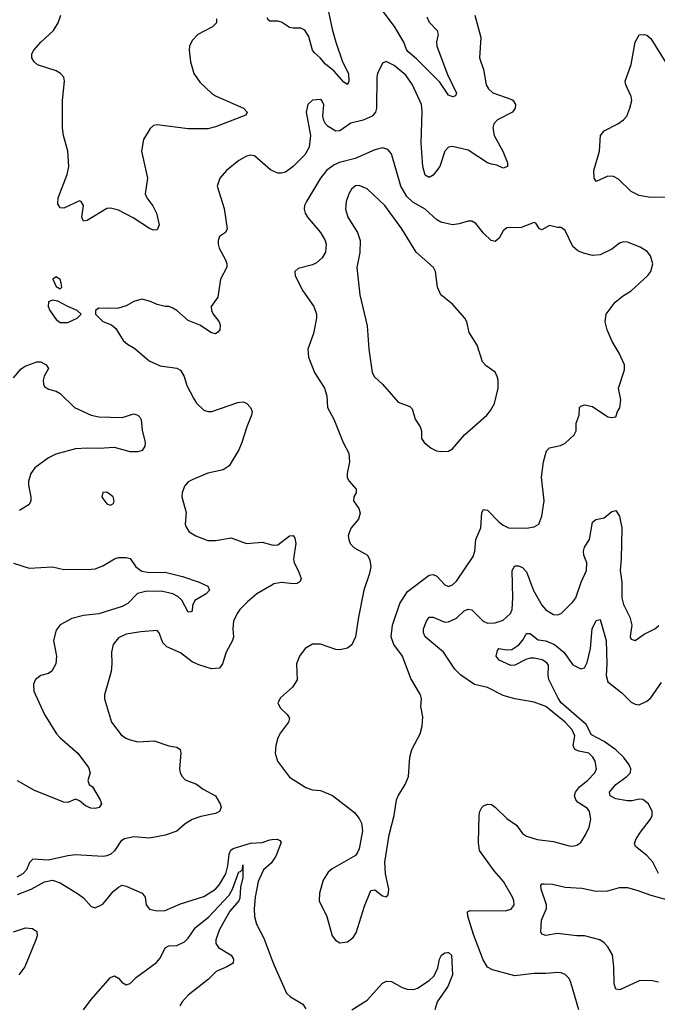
# Model space of a CAD drawing. Header units: inches. Extents: x 1954678 to 2060271, y 904822 to 1016299.
# Tile 22 of 256: x 1958702 to 1961984, y 932498 to 937566. Entities that reach past the tile are written whole.
import ezdxf

# ---------------------------------------------------------------- set-up
doc = ezdxf.new("R2010")
doc.units = ezdxf.units.IN
doc.header["$MEASUREMENT"] = 0
doc.layers.add('B9953', color=7, linetype='Continuous')
doc.layers.add('B9963', color=7, linetype='Continuous')

msp = doc.modelspace()

# ---------------------------------------------------------------- linework, layer by layer
at = {"layer": 'B9953', "color": 5}
for points, elevation in [([(1959714.9, 937570), (1959715.8, 937550), (1959694, 937530), (1959619.5, 937490), (1959590, 937459.5), (1959576.5, 937430), (1959574.3, 937410), (1959580.8, 937350), (1959597.8, 937290), (1959630, 937245.3), (1959688.7, 937188.7), (1959710, 937174.3), (1959853.4, 937110), (1959873, 937090), (1959866, 937074), (1959710, 937013.8), (1959670, 937005), (1959570, 937005), (1959410, 937025.6), (1959390, 937022), (1959374.4, 937005.6), (1959338.7, 936950), (1959328.2, 936890), (1959359.5, 936750), (1959348.5, 936670), (1959355.8, 936650), (1959387.8, 936607.8), (1959406.7, 936570), (1959419.5, 936510), (1959410, 936483.7), (1959390, 936482.4), (1959370, 936491.5), (1959285.8, 936545.8), (1959210, 936585.3), (1959170, 936596.5), (1959150, 936593.5), (1959050, 936533.3), (1959030, 936529.4), (1959021.3, 936550), (1959029.6, 936610), (1959019, 936630), (1959010, 936633), (1958930, 936596.2), (1958910, 936597.2), (1958898.9, 936618.9), (1958900.5, 936650), (1958946.3, 936770), (1958955.4, 936810), (1958950, 936889), (1958927, 936970), (1958921.5, 937010), (1958923.1, 937150), (1958932.6, 937250), (1958929.6, 937270), (1958912, 937290), (1958890, 937303), (1958793.3, 937333.3), (1958775.6, 937350), (1958764.7, 937370), (1958764, 937390), (1958774.7, 937410), (1958810, 937450.3), (1958876.4, 937510), (1958900.4, 937550), (1958913.8, 937590)], 620), ([(1960000, 937558.5), (1959990, 937558.3), (1959983.3, 937563.3), (1959975.4, 937575.4)], 620), ([(1960000, 936789.8), (1959993.1, 936793.1), (1959910, 936864.7), (1959890, 936868), (1959870, 936864.2), (1959830, 936840.5), (1959766, 936790), (1959733, 936750), (1959719.3, 936710), (1959754.4, 936594.4), (1959770.4, 936490), (1959760.7, 936470), (1959730.5, 936449.5), (1959723, 936430), (1959723.1, 936410), (1959728.7, 936390), (1959761.1, 936330), (1959768.5, 936310), (1959768.4, 936291.6), (1959734.9, 936230), (1959721.6, 936138.4), (1959688.2, 936090), (1959688.7, 936070), (1959697.1, 936050), (1959728, 936010), (1959734, 935994), (1959732.7, 935970), (1959722.4, 935957.6), (1959710, 935949.6), (1959690, 935953.6), (1959630, 935993), (1959570, 936016.9), (1959510, 936069.4), (1959490, 936080.9), (1959470, 936089.3), (1959450, 936089.3), (1959410, 936100.9), (1959370, 936117.6), (1959330, 936127.6), (1959290, 936115.6), (1959250, 936093.3), (1959210, 936082), (1959159, 936079), (1959110, 936082), (1959092, 936070), (1959092, 936050), (1959130, 936012), (1959174.8, 935994.8), (1959196.3, 935976.3), (1959235.2, 935915.2), (1959256.3, 935896.3), (1959294.2, 935874.2), (1959367.7, 935810), (1959424.2, 935784.2), (1959510, 935772.7), (1959530, 935762), (1959548.2, 935730), (1959562.5, 935682.5), (1959597.2, 935617.2), (1959612.9, 935592.9), (1959650, 935555.5), (1959670, 935548.5), (1959691.3, 935548.7), (1959824.6, 935595.4), (1959850, 935598.7), (1959870, 935592.4), (1959890.5, 935570), (1959898, 935550), (1959895.5, 935530), (1959870.4, 935470), (1959845.3, 935390), (1959830, 935352.7), (1959780.5, 935270), (1959750, 935249.6), (1959670, 935231.6), (1959590, 935198), (1959570, 935186.6), (1959550, 935165.2), (1959537.6, 935130), (1959537, 935110), (1959558.4, 935030), (1959553, 934970), (1959556.7, 934956.7), (1959574.8, 934930), (1959609.1, 934909.1), (1959670, 934885.7), (1959710, 934885.7), (1959790, 934899.5), (1959870, 934870.4), (1959950, 934877), (1960000, 934863.6)], 640), ([(1958670, 935722.2), (1958710, 935768.5), (1958730, 935782.5), (1958790, 935804.5), (1958810, 935804.9), (1958838, 935790), (1958850.3, 935770), (1958828.3, 935731.7), (1958822.3, 935710), (1958823.9, 935690), (1958830, 935678.4), (1958850, 935664.9), (1958890, 935653.1), (1958910, 935641.1), (1958984.4, 935570), (1959070, 935530.2), (1959110, 935521.2), (1959230, 935518.4), (1959290, 935536.5), (1959310, 935531.2), (1959319.8, 935519.8), (1959326.7, 935506.7), (1959332.4, 935452.4), (1959347, 935390), (1959346, 935370), (1959331.7, 935348.3), (1959310, 935341.3), (1959270, 935342.4), (1959190, 935364.2), (1959110, 935358), (1959050, 935361.3), (1958990, 935357.2), (1958888.4, 935330), (1958850.4, 935310), (1958780.2, 935259.8), (1958758.7, 935230), (1958747, 935190), (1958747, 935170), (1958759.3, 935110), (1958759.3, 935090), (1958750.6, 935070), (1958700.6, 935039.4)], 620), ([(1958670, 934769.1), (1958750, 934743.6), (1958870, 934750.2), (1958930, 934735.9), (1959070, 934736.8), (1959090, 934739.2), (1959130, 934754.4), (1959190, 934791.3), (1959210, 934797.2), (1959250, 934797.8), (1959270, 934791.8), (1959300.3, 934750), (1959330, 934727.6), (1959370, 934720.1), (1959450, 934722.4), (1959539.3, 934699.3), (1959626, 934670), (1959670.5, 934650), (1959679.3, 934630), (1959662.4, 934610), (1959602.9, 934577.1), (1959591.1, 934550), (1959590, 934522), (1959582.8, 934517.2), (1959570, 934516.9), (1959537.4, 934577.4), (1959516.2, 934596.3), (1959490.3, 934610.3), (1959430, 934624), (1959350, 934623.5), (1959307.9, 934612.1), (1959258.3, 934561.7), (1959230, 934545.5), (1959110, 934508.3), (1959030, 934499.2), (1958970, 934483.9), (1958910, 934450.6), (1958890, 934424.2), (1958876.5, 934370), (1958891.8, 934290), (1958888.1, 934250), (1958867.1, 934212.9), (1958850, 934201.3), (1958810, 934189.6), (1958783.8, 934170), (1958773.7, 934146.3), (1958774.9, 934110), (1958830.3, 933990), (1958891.8, 933890), (1958910, 933868.7), (1959001.3, 933790), (1959056.2, 933716.2), (1959063.9, 933690), (1959053.1, 933650), (1959060.4, 933630), (1959076.5, 933616.5), (1959116.4, 933550), (1959122.4, 933530), (1959110.5, 933510), (1959090, 933505.3), (1959067.7, 933507.7), (1959040, 933520), (1959010, 933545.6), (1958990, 933553.7), (1958950, 933536.8), (1958930, 933538.5), (1958777.4, 933597.5), (1958690, 933648.4)], 620), ([(1960000, 934655.5), (1959922.8, 934610), (1959874.2, 934570), (1959835.2, 934530), (1959820.7, 934510), (1959803.2, 934470), (1959798.3, 934430), (1959801.7, 934390), (1959797, 934370), (1959764, 934310), (1959746.5, 934250), (1959730, 934227.2), (1959690, 934224.4), (1959624.9, 934244.9), (1959590, 934261.3), (1959530, 934306.6), (1959458.6, 934338.6), (1959439.1, 934359.1), (1959419.7, 934410), (1959410, 934421.6), (1959325.3, 934414.7), (1959250, 934402.6), (1959210, 934384.5), (1959183.1, 934350), (1959174.9, 934310), (1959176.9, 934250), (1959172.9, 934210), (1959138.7, 934090), (1959138, 934070), (1959174, 933950), (1959225.1, 933885.1), (1959247.9, 933867.9), (1959270, 933858.4), (1959310, 933848.5), (1959393.5, 933853.5), (1959470, 933828.5), (1959510, 933821.6), (1959527.3, 933810), (1959532.2, 933790), (1959524.9, 933710), (1959528.5, 933688.5), (1959538, 933670), (1959553.7, 933653.7), (1959611.6, 933631.6), (1959645.7, 933605.7), (1959710, 933570.4), (1959734.4, 933530), (1959738.4, 933510), (1959730.6, 933490), (1959710, 933480.5), (1959635.1, 933464.9), (1959590, 933448.3), (1959553.3, 933426.7), (1959510, 933389.7), (1959451.4, 933368.6), (1959370, 933353.3), (1959290, 933359.8), (1959240.7, 933350), (1959223, 933337), (1959190, 933287), (1959170.3, 933269.7), (1959150, 933262.4), (1959130, 933258), (1958990, 933267.2), (1958950, 933262.6), (1958850, 933239.5), (1958770, 933245.2), (1958752.8, 933227.2), (1958736.3, 933190), (1958717.3, 933170), (1958687.2, 933152.8)], 640), ([(1958690, 933063.1), (1958761.2, 933090), (1958830, 933128.2), (1958870, 933137.1), (1958910, 933123.8), (1959004.4, 933064.4), (1959030, 933044.9), (1959070, 933000.7), (1959090, 932994), (1959130, 933014), (1959182.3, 933077.7), (1959210, 933100.7), (1959230, 933110.6), (1959250, 933106.4), (1959332.7, 933070), (1959347.4, 933050), (1959353.8, 933010), (1959370, 932987.6), (1959410, 932979.1), (1959450, 932980.7), (1959530, 933015.4), (1959650, 933053.2), (1959710, 933091.1), (1959730, 933113.8), (1959762.8, 933170), (1959773.7, 933210), (1959779.4, 933270), (1959789.5, 933290.5), (1959800.4, 933299.6), (1959890, 933326.4), (1959950, 933331.4), (1959990, 933345.1), (1960000, 933345.7)], 640), ([(1960000, 933229), (1959996.4, 933223.6), (1959957.3, 933190), (1959929.5, 933130.5), (1959913.7, 933050), (1959908.5, 932988.5), (1959910.2, 932950), (1959921.3, 932910), (1959957.9, 932837.9), (1960000, 932728.9)], 640), ([(1959029.7, 932470), (1959070, 932523.1), (1959170, 932635.5), (1959190, 932643.8), (1959210, 932632.7), (1959230.2, 932610.2), (1959250, 932597.3), (1959270, 932604.5), (1959302.6, 932637.4), (1959406.8, 932713.2), (1959424.5, 932735.5), (1959451.3, 932788.7), (1959470, 932798), (1959510, 932799.6), (1959550, 932819.5), (1959570, 932838.4), (1959606.8, 932893.2), (1959674.2, 932945.8), (1959780.1, 933059.9), (1959797.9, 933090), (1959830, 933180.3), (1959838.5, 933181.5), (1959848.2, 933191.8), (1959850, 933214.9), (1959850.4, 933150.4), (1959838.8, 933101.3), (1959835.5, 933044.5), (1959830, 933030), (1959783.3, 932976.7), (1959730, 932883.5), (1959712.2, 932830), (1959712, 932810), (1959724.7, 932790), (1959790.3, 932750), (1959802.3, 932730), (1959801.1, 932710), (1959768.5, 932690), (1959712.8, 932667.2), (1959673.3, 932626.7), (1959570, 932544.2), (1959537.8, 932510), (1959525.5, 932490)], 620), ([(1958670, 932871), (1958731.3, 932891.3), (1958767.6, 932887.6), (1958790, 932873), (1958791.6, 932850), (1958784.9, 932830), (1958728, 932690), (1958697.8, 932650)], 620)]:
    msp.add_lwpolyline(points, dxfattribs=dict(at, elevation=elevation))
at = {"layer": 'B9953', "color": 5, "elevation": 640}
for points in [[(1958890, 936242), (1958872, 936230), (1958890, 936192), (1958910, 936181), (1958919, 936190), (1958916, 936210), (1958910, 936228)], [(1958870, 936122.7), (1958850, 936114), (1958848, 936090), (1958856.3, 936070), (1958890, 936022.8), (1958910, 936007.7), (1958950, 936008.2), (1958998, 936030), (1959018, 936050), (1958998, 936070), (1958950, 936089.3), (1958898, 936118)], [(1959150, 935134.5), (1959130, 935132.7), (1959124.9, 935110), (1959130, 935101), (1959150, 935074.8), (1959170, 935067.3), (1959184, 935076), (1959189, 935090), (1959182.7, 935110)]]:
    msp.add_lwpolyline(points, close=True, dxfattribs=at)
at = {"layer": 'B9963', "color": 5}
for points, elevation in [([(1960286.2, 937630), (1960310, 937518), (1960330, 937450.4), (1960363.7, 937350), (1960394.3, 937290), (1960395.5, 937250), (1960390, 937232.7), (1960370, 937244), (1960320.7, 937300.7), (1960276.6, 937336.6), (1960249, 937370), (1960217.7, 937397.7), (1960208.6, 937410), (1960190, 937480.4), (1960170, 937513), (1960150, 937522.9), (1960110, 937522), (1960090, 937526.1), (1960050, 937552.9), (1960030, 937559.3), (1960000, 937558.5)], 620), ([(1960798.3, 937581.7), (1960810, 937554), (1960851.3, 937510), (1960856.5, 937490), (1960847.1, 937452.9), (1960849.6, 937430), (1960904.1, 937284.1), (1960950, 937188), (1960945.2, 937174.8), (1960931.7, 937168.3), (1960910, 937178), (1960864.6, 937244.6), (1960745.3, 937365.3), (1960700.9, 937400.9), (1960692.5, 937412.5), (1960680.1, 937450), (1960630.5, 937530.5), (1960542, 937650)], 620), ([(1961044.9, 937590), (1961075.1, 937475.1), (1961068.8, 937370), (1961090.2, 937310), (1961103.9, 937230), (1961115.3, 937210), (1961138, 937190), (1961235.1, 937155.1), (1961243, 937150), (1961254, 937130), (1961252, 937110), (1961238.4, 937090), (1961161.3, 937050), (1961143.5, 937030), (1961137.1, 937010), (1961143.7, 936970), (1961188.5, 936890), (1961213.2, 936830), (1961212.8, 936810), (1961190, 936801.7), (1961157.6, 936817.6), (1961130, 936822), (1961110, 936829.7), (1961010, 936894.8), (1960930, 936913), (1960910, 936909.6), (1960890.2, 936889.8), (1960864.6, 936810), (1960830, 936765.1), (1960810, 936753.6), (1960790, 936765.1), (1960777.1, 936810), (1960768.7, 936930), (1960773.2, 937093.2), (1960769.8, 937130), (1960723.2, 937230), (1960690, 937280.8), (1960630, 937330.7), (1960588.4, 937351.6), (1960570, 937342.7), (1960544, 937290), (1960539.6, 937270), (1960539.3, 937110), (1960533.4, 937090), (1960516.9, 937070), (1960470, 937049.1), (1960407, 937033), (1960350, 936994), (1960330, 936991.6), (1960290, 937015.6), (1960275.6, 937030), (1960266.9, 937046.9), (1960262.4, 937070), (1960267.3, 937127.3), (1960258, 937150), (1960250, 937156.2), (1960208.9, 937151.1), (1960185.5, 937130), (1960177, 937090), (1960198.9, 936970), (1960192.9, 936910), (1960169, 936870), (1960108.9, 936810), (1960070, 936782), (1960050, 936775.3), (1960030, 936775.6), (1960000, 936789.8)], 640), ([(1962030, 936651.8), (1961948.3, 936651.7), (1961890, 936660.5), (1961850, 936681.6), (1961784.9, 936744.9), (1961759.5, 936759.5), (1961730, 936760.4), (1961670, 936734), (1961659.3, 936750), (1961657.7, 936790), (1961687.1, 936890), (1961691.9, 936970), (1961710, 936994.7), (1961780.5, 937030), (1961809.7, 937050), (1961826.9, 937070), (1961842.2, 937110), (1961852.6, 937150), (1961849.7, 937170), (1961822.7, 937230), (1961819.2, 937250), (1961850, 937334.8), (1961870, 937451), (1961890, 937487.7), (1961918, 937490), (1961930, 937486.4), (1961950.3, 937470), (1962026.9, 937346.9)], 640), ([(1961580.3, 932470), (1961538.7, 932610), (1961529.7, 932629.7), (1961510, 932651.6), (1961490, 932659.6), (1961470, 932661.3), (1961410, 932655.8), (1961350, 932656.4), (1961250, 932643.9), (1961135.4, 932675.4), (1961110, 932689.7), (1961087.3, 932727.3), (1961037.4, 932857.4), (1961008.5, 932951.5), (1961006.8, 932973.2), (1961020.3, 932979.7), (1961201.1, 932978.9), (1961232.5, 932987.5), (1961247.3, 933010), (1961246, 933030), (1961238, 933050), (1961191.7, 933130), (1961144.9, 933184.9), (1961069.2, 933290), (1961063.6, 933330), (1961067.2, 933470), (1961070, 933491), (1961080.9, 933510), (1961090, 933519.1), (1961110, 933527.7), (1961130, 933525.5), (1961150, 933512.4), (1961210, 933454), (1961259.1, 933419.1), (1961290, 933377.3), (1961310, 933362.4), (1961365.5, 933345.5), (1961450, 933336.5), (1961530, 933313.1), (1961550, 933312), (1961570, 933317.6), (1961589.7, 933330.3), (1961614.7, 933370), (1961634, 933410), (1961642.2, 933450), (1961635.3, 933490), (1961624.8, 933504.8), (1961576.3, 933536.3), (1961564.5, 933550), (1961558.6, 933570), (1961562.3, 933590), (1961582.9, 933617.1), (1961625.6, 933650), (1961662.7, 933690), (1961670.8, 933710), (1961664.8, 933750), (1961652.5, 933770), (1961630.9, 933790), (1961580.4, 933800.4), (1961559.8, 933810), (1961551.6, 933830), (1961559.2, 933879.2), (1961546.1, 933910), (1961510.4, 933950), (1961410, 934031.4), (1961350, 934053.4), (1961250, 934070.4), (1961190, 934087.1), (1961110, 934127.7), (1961043.4, 934143.4), (1960972.2, 934192.2), (1960942.4, 934222.4), (1960884.2, 934310), (1960789.8, 934390), (1960779.8, 934410), (1960779.8, 934430), (1960796.1, 934470), (1960810, 934490.2), (1960830, 934490.2), (1960890, 934465), (1960910, 934466.3), (1960950, 934484.7), (1960990, 934522.9), (1961010, 934531), (1961030, 934528.2), (1961088, 934470), (1961110, 934459.3), (1961150, 934460.6), (1961190, 934475.8), (1961228.1, 934510), (1961236.3, 934530), (1961241.3, 934590), (1961237.6, 934730), (1961250, 934755.3), (1961270, 934754.9), (1961290, 934746.5), (1961310, 934724.2), (1961347.2, 934627.2), (1961390, 934553), (1961410, 934528.4), (1961450, 934503.5), (1961470, 934502.4), (1961490, 934509), (1961550, 934568.7), (1961564, 934590), (1961592.1, 934670), (1961619.5, 934730), (1961621.9, 934770), (1961606.6, 934810), (1961604.2, 934830), (1961609.4, 934850.6), (1961634.7, 934890), (1961650, 934978.8), (1961667, 934993), (1961710, 935001.8), (1961750, 935034.3), (1961770, 935040.4), (1961790, 935010.8), (1961800.7, 934950), (1961798.9, 934790), (1961792.2, 934730), (1961801.4, 934670), (1961801.8, 934590), (1961810, 934555.5), (1961842.3, 934490), (1961853.7, 934450), (1961845.5, 934405.5), (1961844.9, 934390), (1961850, 934378), (1961870, 934370.8), (1961917, 934403), (1961971.8, 934430), (1961992.1, 934447.9)], 640), ([(1960000, 934863.6), (1960010, 934860.9), (1960030, 934862.3), (1960090, 934908.4), (1960110, 934910.5), (1960117.8, 934897.7), (1960123.6, 934870), (1960111.6, 934790), (1960114.3, 934770), (1960135.6, 934730), (1960150.4, 934689.6), (1960146.4, 934673.6), (1960130, 934664.2), (1960110, 934661.5), (1960050, 934669.1), (1960010, 934661.4), (1960000, 934655.5)], 640), ([(1961990.7, 933170.7), (1961960.8, 933230), (1961930, 933263.8), (1961871.2, 933310), (1961866.8, 933326.8), (1961875.1, 933350), (1961896.9, 933383.1), (1961949.7, 933450), (1961957.7, 933470), (1961958, 933490), (1961939.3, 933530), (1961910, 933552.2), (1961890, 933554), (1961854.7, 933545.3), (1961830, 933544.5), (1961770, 933556), (1961742.2, 933570), (1961737.7, 933590), (1961770, 933629.5), (1961828.1, 933670), (1961846.4, 933690), (1961847.6, 933710), (1961839.6, 933730), (1961810, 933769.3), (1961770, 933807.8), (1961711.4, 933850), (1961645.5, 933885.5), (1961617.3, 933937.3), (1961489.5, 934050), (1961473.2, 934073.2), (1961425.5, 934170), (1961421.8, 934190), (1961423.9, 934243.9), (1961416.2, 934256.2), (1961390.8, 934270.8), (1961350, 934279.8), (1961330, 934279), (1961307.3, 934272.7), (1961250, 934242.9), (1961230, 934242.3), (1961169.6, 934270), (1961155.1, 934290), (1961161.1, 934318.9), (1961169.2, 934330), (1961210, 934323.2), (1961235.4, 934324.6), (1961272.1, 934347.9), (1961290.8, 934370), (1961310, 934406.4), (1961330, 934406), (1961370, 934374.2), (1961410, 934369.4), (1961454.3, 934350), (1961502.3, 934310), (1961550, 934244.7), (1961590, 934224.9), (1961609.8, 934230.2), (1961623.5, 934256.5), (1961640.2, 934330), (1961648.4, 934430), (1961670, 934473.4), (1961690, 934478.8), (1961721.3, 934370), (1961723.6, 934250), (1961720.1, 934190), (1961730, 934158.2), (1961801.6, 934101.6), (1961850, 934053.8), (1961870, 934042), (1961890, 934039), (1961930, 934058.3), (1961950, 934076), (1962005.3, 934154.7)], 620), ([(1960000, 933345.7), (1960027.1, 933347.1), (1960041.1, 933341.1), (1960048.1, 933330), (1960020.3, 933259.7), (1960000, 933229)], 640), ([(1961990, 932610.8), (1961950, 932619.4), (1961890, 932619), (1961791.6, 932571.6), (1961770, 932575.1), (1961762.8, 932602.8), (1961760.2, 932690), (1961752.8, 932752.8), (1961730, 932792.8), (1961710, 932814.7), (1961689, 932829), (1961610, 932850.6), (1961570, 932850.6), (1961470, 932861.6), (1961410, 932852.4), (1961390, 932858), (1961385.1, 932870), (1961387.5, 932930), (1961414.2, 932990), (1961414.2, 933010), (1961386.8, 933090), (1961384.7, 933110), (1961390, 933117.1), (1961401.7, 933118.3), (1961444.7, 933115.3), (1961510, 933100.7), (1961595.4, 933095.4), (1961670, 933079.8), (1961730, 933082.3), (1961790, 933098.3), (1961830, 933099), (1961884.3, 933084.3), (1961950, 933058.7), (1962050, 933031.3)], 620), ([(1960410.9, 932469.1), (1960490, 932519.5), (1960553.3, 932590), (1960570, 932605.8), (1960590, 932616.1), (1960615.3, 932615.3), (1960670, 932584), (1960696.4, 932576.4), (1960730, 932574.3), (1960750, 932580.8), (1960810, 932620.3), (1960835.6, 932644.4), (1960854.3, 932685.7), (1960862.6, 932730), (1960872.7, 932750), (1960890, 932763), (1960904, 932764), (1960910, 932764), (1960924, 932750), (1960930, 932648.7), (1960906, 932590), (1960851.7, 932510), (1960839.5, 932470)], 640), ([(1960000, 932728.9), (1960013.6, 932693.7), (1960075.3, 932555.3), (1960096.2, 932536.2), (1960158.7, 932498.7), (1960174.1, 932474.1)], 640)]:
    msp.add_lwpolyline(points, dxfattribs=dict(at, elevation=elevation))
for points, elevation in [([(1960570, 936906.9), (1960530, 936896), (1960428, 936852), (1960348.7, 936831.3), (1960320.8, 936819.2), (1960281.2, 936790), (1960250, 936751.1), (1960178.3, 936630), (1960168.8, 936610), (1960166, 936590), (1960171.5, 936570), (1960183.6, 936550), (1960250.2, 936470), (1960274.9, 936430), (1960279.7, 936410), (1960275.5, 936370), (1960259.3, 936340.7), (1960230, 936314), (1960210, 936303.8), (1960134.6, 936285.4), (1960119.1, 936270), (1960120.5, 936250), (1960128.2, 936230), (1960160.3, 936170), (1960216, 936090), (1960229, 936050), (1960230.2, 936030), (1960213.7, 935950), (1960186, 935870), (1960188.7, 935828.7), (1960219.3, 935750), (1960270.3, 935670), (1960283, 935630), (1960286.4, 935570), (1960318.4, 935510), (1960366.7, 935390), (1960395.6, 935335.6), (1960400.4, 935290), (1960387.7, 935230), (1960387.7, 935210), (1960398, 935190), (1960433.4, 935150), (1960433.4, 935130), (1960421.6, 935110), (1960419.5, 935090), (1960448.4, 935050), (1960454.9, 935025.1), (1960445.2, 934994.8), (1960408.2, 934950), (1960399.3, 934930), (1960393, 934910), (1960395.5, 934890), (1960403, 934870), (1960422, 934850), (1960492.2, 934810), (1960503.8, 934783.8), (1960508.7, 934750), (1960500.3, 934710), (1960474, 934630), (1960445.2, 934490), (1960430.3, 934390), (1960412.1, 934347.9), (1960389.1, 934330.9), (1960350, 934321.7), (1960330, 934324.4), (1960250, 934350.9), (1960209, 934351), (1960170.7, 934330), (1960142, 934290), (1960127.7, 934250), (1960130, 934168.7), (1960106.8, 934130), (1960045.2, 934074.8), (1960031, 934050), (1960043.4, 934023.4), (1960078, 933990), (1960091.3, 933970), (1960086, 933950), (1960044.2, 933895.8), (1960030.3, 933869.7), (1960020.3, 933830), (1960016.9, 933790), (1960028.7, 933750), (1960090, 933667.3), (1960174.2, 933614.2), (1960210, 933601.6), (1960250, 933598.4), (1960312.6, 933572.6), (1960424.8, 933484.8), (1960450, 933453.4), (1960461.1, 933430), (1960466, 933390), (1960450, 933298), (1960441.1, 933278.9), (1960430, 933264), (1960310, 933195.1), (1960290, 933178), (1960263.9, 933136.1), (1960245.5, 933070), (1960244, 933030), (1960283.1, 932950), (1960310.8, 932850), (1960327.9, 932827.9), (1960350, 932814.8), (1960390, 932818.8), (1960418.3, 932841.7), (1960434.7, 932865.3), (1960477, 933003), (1960510, 933082.8), (1960530, 933086.8), (1960570, 933056), (1960590, 933051.3), (1960599.3, 933060.7), (1960602, 933090), (1960585.6, 933170), (1960582.4, 933230), (1960603.5, 933370), (1960629.7, 933470), (1960642, 933550), (1960650, 933571), (1960686.6, 933630), (1960702.7, 933670), (1960709.4, 933770), (1960721.2, 933810), (1960763.7, 933890), (1960774.5, 933930), (1960777.2, 933977.2), (1960767.3, 934030), (1960769.6, 934070), (1960766, 934090), (1960715.6, 934175.5), (1960671.7, 934290), (1960627.2, 934350), (1960614.9, 934390), (1960620.2, 934450), (1960659.5, 934560.5), (1960698.1, 934621.9), (1960810, 934706.4), (1960830, 934710.4), (1960850, 934701.6), (1960890, 934656.4), (1960909.1, 934649.1), (1960930, 934657.4), (1960950, 934675.3), (1961037.1, 934802.9), (1961045, 934830), (1961050.6, 934890), (1961075, 934950), (1961081.5, 935030), (1961090, 935044.4), (1961110, 935040.9), (1961170, 934980.2), (1961190, 934963.6), (1961218.8, 934950), (1961311.1, 934948.9), (1961350, 934956.4), (1961375.1, 934970), (1961389.7, 935010.2), (1961401.5, 935090), (1961388.8, 935211.2), (1961397.6, 935290), (1961413.9, 935346.1), (1961430, 935361.6), (1961485.3, 935374.7), (1961510, 935386.4), (1961556, 935430), (1961566.6, 935450), (1961566.6, 935490), (1961581.2, 935530), (1961584, 935570), (1961590, 935576), (1961610, 935584), (1961650, 935575.5), (1961730, 935521), (1961750, 935518), (1961770, 935522), (1961779.3, 935550), (1961791.4, 935568.6), (1961796.2, 935610), (1961785.1, 935670), (1961815.9, 935764.1), (1961814.5, 935790), (1961787.6, 935850), (1961751.8, 935910), (1961726, 935970), (1961716, 936010), (1961721.2, 936050), (1961767.5, 936112.5), (1961810, 936146.8), (1961850, 936170.7), (1961935.6, 936250), (1961951.6, 936270), (1961961.6, 936310), (1961949.6, 936350), (1961932.2, 936372.3), (1961895.5, 936395.5), (1961830, 936420.9), (1961810, 936422.7), (1961790, 936416), (1961750, 936384.5), (1961690, 936355.1), (1961650, 936351.6), (1961603.5, 936363.5), (1961575.6, 936375.6), (1961550, 936398), (1961510, 936481.2), (1961490, 936496), (1961470, 936496), (1961430, 936506), (1961390, 936484), (1961378, 936490), (1961359, 936519), (1961350, 936522), (1961283.1, 936496.9), (1961210, 936494.5), (1961190, 936479.3), (1961170, 936441.2), (1961150, 936425.1), (1961129.6, 936430), (1961090, 936467.6), (1961050, 936517), (1961030, 936529.6), (1961010, 936529.6), (1960964.4, 936515.6), (1960930, 936510.9), (1960870, 936524.5), (1960850, 936535.1), (1960788.6, 936590), (1960726.2, 936626.2), (1960695.4, 936655.4), (1960664.4, 936710), (1960615.9, 936875.9), (1960597.8, 936897.8)], 660), ([(1960450, 936713.3), (1960430, 936710.8), (1960410, 936694.3), (1960396.5, 936670), (1960382.6, 936630), (1960378.8, 936590), (1960391.2, 936550), (1960440.5, 936470), (1960454, 936430), (1960452.8, 936367.2), (1960437.2, 936290), (1960452.6, 936150), (1960491.3, 935990), (1960498.5, 935870), (1960516, 935750), (1960528.4, 935728.4), (1960570.3, 935690), (1960650, 935598), (1960710, 935574.6), (1960722.7, 935562.7), (1960736.9, 935510), (1960763.7, 935470), (1960770.5, 935450), (1960770.7, 935410), (1960784, 935390), (1960820.6, 935360.6), (1960847, 935347), (1960870, 935343), (1960910, 935344.9), (1960930, 935356.3), (1960990.9, 935429.1), (1961107, 935530), (1961126.1, 935553.9), (1961146, 935590), (1961164.7, 935670), (1961165.1, 935710), (1961159.7, 935730), (1961150, 935752.3), (1961103.9, 935783.9), (1961084.9, 935804.9), (1961056.9, 935890), (1961015.2, 935955.2), (1961003, 936010), (1960993.6, 936030), (1960930, 936101.6), (1960869.6, 936150), (1960852.8, 936190), (1960843.1, 936270), (1960832.8, 936290), (1960743.5, 936370), (1960669.8, 936490), (1960581.6, 936610), (1960490, 936696)], 680)]:
    msp.add_lwpolyline(points, close=True, dxfattribs=dict(at, elevation=elevation))

doc.saveas('drawing.dxf')
